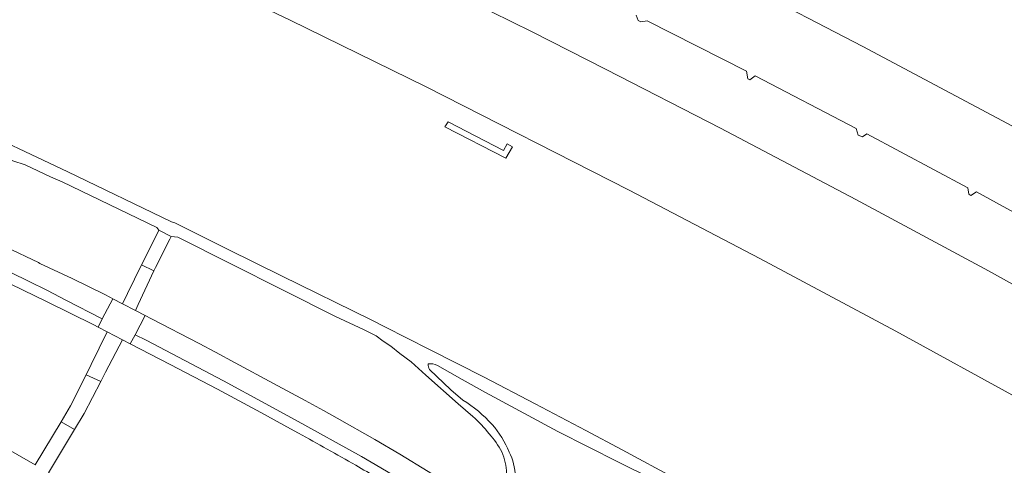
# Model space of a CAD drawing. Extents: x 152048 to 156914, y 461460 to 468786.
# Tile 253 of 256: x 154658 to 154814, y 468508 to 468579. Entities that reach past the tile are written whole.
import ezdxf

# ---------------------------------------------------------------- set-up
doc = ezdxf.new("R2010")
doc.units = 0
doc.header["$LTSCALE"] = 0.75
for name, color, linetype, lineweight in [('B-RO-VH-VERHARDING_BETON-GV', 251, 'CONTINUOUS', 18), ('B-RO-VH-VERHARDING_BETONSTRAATSTEEN-GV', 251, 'CONTINUOUS', 18), ('B-RO-VH-VERHARDING_GESLOTEN-GV', 251, 'CONTINUOUS', 18), ('B-RO-VH-VERHARDING_HALFVERHARDING_GRIND-GV', 251, 'CONTINUOUS', 18), ('B-RO-VH-VERHARDING_OPEN-GV', 251, 'CONTINUOUS', 18)]:
    doc.layers.add(name, color=color, linetype=linetype, lineweight=lineweight)

msp = doc.modelspace()

# ---------------------------------------------------------------- linework, layer by layer
at = {"layer": 'B-RO-VH-VERHARDING_BETON-GV'}
for points in [[(154678.965, 468539.344), (154679.226, 468539.863), (154681.491, 468544.362), (154681.71, 468544.797), (154679.752, 468545.779), (154679.707, 468545.688), (154677.482, 468541.202), (154677.039, 468540.309)], [(154665.758, 468517.906), (154664.272, 468515.381), (154666.384, 468514.145), (154667.945, 468516.73), (154670.562, 468521.766), (154668.216, 468522.856)]]:
    msp.add_lwpolyline(points, close=True, dxfattribs=at)
at = {"layer": 'B-RO-VH-VERHARDING_BETONSTRAATSTEEN-GV'}
for points in [[(154670.118, 468530.421), (154670.799, 468531.725), (154665.039, 468534.716), (154662.079, 468536.214), (154659.114, 468537.694), (154653.647, 468540.342), (154645.723, 468544.071), (154637.959, 468547.636), (154630.154, 468551.129), (154629.736, 468551.276), (154618.772, 468556.285), (154618.07, 468554.654), (154622.866, 468552.462)], [(154630.538, 468549.114), (154638.175, 468545.688), (154645.518, 468542.303), (154654.388, 468538.113), (154661.944, 468534.466), (154669.468, 468530.755), (154670.118, 468530.421)], [(154653.647, 468540.342), (154659.114, 468537.694), (154662.079, 468536.214), (154665.039, 468534.716), (154670.799, 468531.725), (154672.469, 468534.914), (154672.077, 468535.117), (154671.075, 468535.626), (154666.01, 468538.115), (154660.911, 468540.535), (154660.693, 468540.644), (154655.539, 468543.107)], [(154726.922, 468504.711), (154722.498, 468507.506), (154718.028, 468510.227), (154714.038, 468512.567), (154708.072, 468515.955), (154705.886, 468517.165), (154702.971, 468518.751), (154697.984, 468521.464), (154691.869, 468524.766), (154688.756, 468526.429), (154686.155, 468527.798), (154678.585, 468531.743), (154677.625, 468532.241), (154675.99, 468529.196), (154677.75, 468528.338), (154683.905, 468525.129), (154690.043, 468521.876), (154696.652, 468518.316), (154701.416, 468515.707)], [(154720.876, 468502.517), (154724.785, 468500), (154725.764, 468499.353), (154726.719, 468500.778), (154723.812, 468502.658), (154720.887, 468504.502), (154717.945, 468506.316), (154714.981, 468508.094), (154711.901, 468509.871), (154701.416, 468515.707), (154696.652, 468518.316), (154690.043, 468521.876), (154683.905, 468525.129), (154677.75, 468528.338), (154675.99, 468529.196), (154675.221, 468527.775), (154681.553, 468524.507), (154689.061, 468520.553), (154695.956, 468516.849), (154700.675, 468514.26), (154701.946, 468513.563)], [(154656.34, 468486.665), (154658.56, 468490.143), (154658.785, 468490.49), (154662.166, 468495.747), (154662.222, 468495.829), (154664.591, 468499.508), (154664.624, 468499.562), (154664.91, 468500), (154666.514, 468502.458), (154667.488, 468503.948), (154662.239, 468507.307), (154666.384, 468514.145), (154664.272, 468515.381), (154660.14, 468508.545), (154654.385, 468511.836)], [(154701.416, 468515.707), (154711.901, 468509.871), (154714.981, 468508.094), (154717.945, 468506.316), (154720.887, 468504.502), (154723.812, 468502.658), (154726.719, 468500.778), (154728.62, 468503.634)]]:
    msp.add_lwpolyline(points, dxfattribs=at)
for points in [[(154671.555, 468529.677), (154674.012, 468528.399), (154675.221, 468527.775), (154675.99, 468529.196), (154677.625, 468532.241), (154676.063, 468533.05), (154674.019, 468534.11), (154672.469, 468534.914), (154670.799, 468531.725), (154670.118, 468530.421), (154671.557, 468529.682)], [(154674.012, 468528.399), (154671.555, 468529.677), (154669.021, 468524.476), (154668.216, 468522.856), (154670.562, 468521.766), (154671.329, 468523.241)]]:
    msp.add_lwpolyline(points, close=True, dxfattribs=at)
for points in [[(154701.946, 468513.563, -0.0025443), (154711.003, 468508.484)], [(154701.946, 468513.563, -0.0025443), (154711.003, 468508.484)], [(154711.003, 468508.484, -0.0069012), (154714.481, 468506.456)], [(154711.003, 468508.484, -0.0069012), (154714.481, 468506.456)]]:
    msp.add_lwpolyline(points, format="xyb", dxfattribs=at)
at = {"layer": 'B-RO-VH-VERHARDING_GESLOTEN-GV'}
for points in [[(154675.255, 468591.259), (154700.606, 468579.134), (154722.172, 468568.555), (154754.402, 468552.157), (154775.122, 468541.314), (154796.689, 468529.796), (154816.763, 468518.777)], [(154815.23, 468562.311), (154791.453, 468574.958), (154772.474, 468584.838)], [(154832.598, 468527.576), (154811.409, 468539.321), (154790.327, 468550.673), (154768.901, 468561.977), (154750.743, 468571.3), (154738.994, 468577.264), (154726.071, 468583.66)], [(154755.485, 468579.933), (154755.794, 468579.059), (154756.24, 468578.874), (154757.237, 468579.015), (154772.992, 468571.019), (154773.239, 468569.815), (154773.551, 468569.668), (154774.38, 468570.272), (154790.431, 468561.922), (154790.728, 468560.88), (154791.39, 468560.606), (154792.076, 468561.102), (154808.148, 468552.542), (154808.269, 468551.504), (154808.617, 468551.291), (154809.498, 468551.879), (154825.45, 468543.115)]]:
    msp.add_lwpolyline(points, dxfattribs=at)
at = {"layer": 'B-RO-VH-VERHARDING_HALFVERHARDING_GRIND-GV'}
for points in [[(154830.356, 468467.524), (154804.418, 468482.636), (154777.474, 468497.828), (154773.511, 468500), (154769.706, 468502.077), (154761.923, 468506.299), (154753.255, 468510.962), (154747.49, 468514.031), (154739.459, 468518.253), (154731.365, 468522.454), (154722.732, 468526.878), (154715.638, 468530.462), (154713.436, 468531.557), (154699.248, 468538.546), (154690.768, 468542.744), (154682.293, 468546.951), (154681.758, 468547.139), (154665.305, 468555.037), (154648.744, 468562.868), (154615.605, 468578.111), (154607.286, 468581.872)], [(154650.491, 468559.371), (154651.429, 468558.769), (154653.11, 468558.53), (154653.906, 468558.263), (154655.21, 468557.519), (154656.626, 468556.796), (154658.559, 468556.173), (154662.571, 468554.242), (154664.451, 468553.443), (154679.475, 468546.23), (154679.752, 468545.779), (154681.71, 468544.797), (154682.763, 468544.683), (154707.797, 468532.121), (154712.26, 468530.059), (154714.236, 468529.007), (154715.351, 468528.187), (154716.581, 468527.406), (154718.014, 468526.225), (154719.807, 468524.904), (154722.14, 468522.779), (154727.234, 468518.244), (154729.591, 468516.234)], [(154728.011, 468518.839), (154726.074, 468520.471), (154722.727, 468523.712)], [(154723.957, 468524.333), (154727.909, 468522.109), (154731.621, 468520.038), (154743.046, 468513.845), (154752.714, 468508.976), (154758.163, 468506.303), (154761.678, 468504.433), (154763.011, 468503.613), (154763.248, 468503.417), (154763.254, 468502.999), (154762.8, 468502.973)]]:
    msp.add_lwpolyline(points, dxfattribs=at)
msp.add_lwpolyline([(154676.495, 468533.986), (154678.965, 468539.344), (154677.039, 468540.309), (154674.811, 468535.736), (154674.019, 468534.11), (154676.063, 468533.05)], close=True, dxfattribs=at)
for points in [[(154722.54, 468524.089, -0.0886514), (154722.474, 468524.563)], [(154722.474, 468524.563, -0.1780232), (154723.957, 468524.333)], [(154722.727, 468523.712, -0.0754617), (154722.54, 468524.089)], [(154732.636, 468514.959, 0.0725553), (154728.011, 468518.839)], [(154729.591, 468516.234, -0.0460301), (154732.182, 468513.46)], [(154735.365, 468510.587, 0.0803767), (154732.636, 468514.959)], [(154732.182, 468513.46, -0.0647386), (154734.182, 468510.623)], [(154732.182, 468513.46, -0.0647386), (154734.182, 468510.623)], [(154734.182, 468510.623, -0.0975346), (154734.921, 468507.209)], [(154734.182, 468510.623, -0.0975346), (154734.921, 468507.209)], [(154736.316, 468506.719, 0.1149621), (154735.365, 468510.587)], [(154736.316, 468506.719, 0.1149621), (154735.365, 468510.587)]]:
    msp.add_lwpolyline(points, format="xyb", dxfattribs=at)
at = {"layer": 'B-RO-VH-VERHARDING_OPEN-GV'}
msp.add_lwpolyline([(154735.027, 468559.478), (154734.466, 468558.458), (154725.655, 468563.003), (154725.161, 468562.21), (154734.798, 468557.21), (154735.863, 468558.999)], close=True, dxfattribs=at)

doc.saveas('drawing.dxf')
